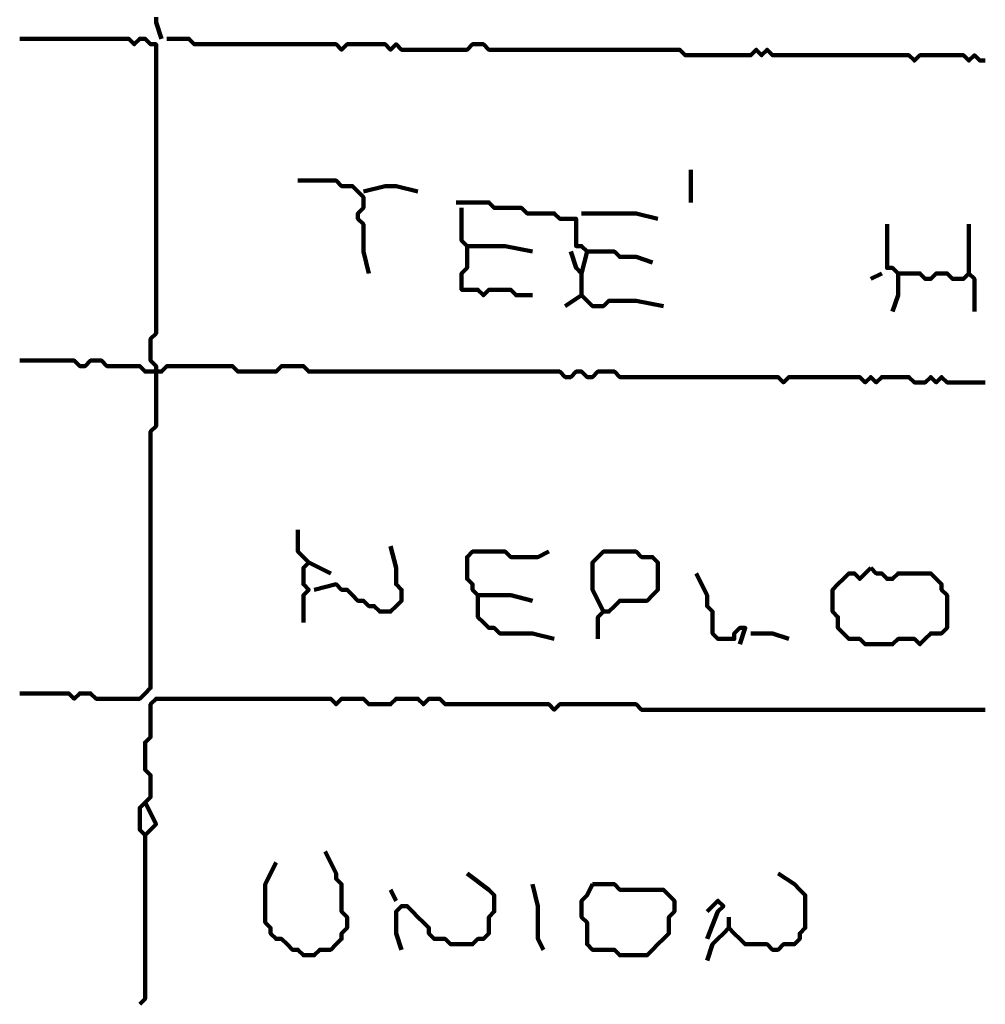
# Model space of a CAD drawing. Header units: metres. Extents: x 1959 to 4131, y 3282 to 4313.
# Tile 156 of 256: x 2378.13 to 2379.76, y 4303.86 to 4305.53. Entities that reach past the tile are written whole.
import ezdxf

# ---------------------------------------------------------------- set-up
doc = ezdxf.new("R2010")
doc.units = ezdxf.units.M
doc.layers.add('P', color=250, linetype='Continuous', lineweight=100)

msp = doc.modelspace()

# ---------------------------------------------------------------- linework, layer by layer
at = {"layer": 'P', "color": 0, "linetype": 'Continuous'}
for points in [[(2378.3585, 4305.5317), (2378.3585, 4305.5225), (2378.3677, 4305.4948)], [(2378.1277, 4304.3871), (2378.1369, 4304.3871), (2378.1462, 4304.3871), (2378.1554, 4304.3871), (2378.1646, 4304.3871), (2378.1739, 4304.3871), (2378.1831, 4304.3871), (2378.1923, 4304.3871), (2378.2016, 4304.3871), (2378.2108, 4304.3871), (2378.22, 4304.3779), (2378.2292, 4304.3871), (2378.2385, 4304.3871), (2378.2477, 4304.3871), (2378.2569, 4304.3779), (2378.2662, 4304.3779), (2378.2754, 4304.3779), (2378.2846, 4304.3779), (2378.2939, 4304.3779), (2378.3031, 4304.3779), (2378.3123, 4304.3779), (2378.3216, 4304.3779), (2378.3308, 4304.3779), (2378.34, 4304.3871), (2378.3492, 4304.3963), (2378.3492, 4304.4056), (2378.3492, 4304.4148), (2378.3492, 4304.424), (2378.3492, 4304.4333), (2378.3492, 4304.4425), (2378.3492, 4304.4517), (2378.3492, 4304.4609), (2378.3492, 4304.4702), (2378.3492, 4304.4794), (2378.3492, 4304.4886), (2378.3492, 4304.4979), (2378.3492, 4304.5071), (2378.3492, 4304.5163), (2378.3492, 4304.5256), (2378.3492, 4304.5348), (2378.3492, 4304.544), (2378.3492, 4304.5533), (2378.3492, 4304.5625), (2378.3492, 4304.5717), (2378.3492, 4304.5809), (2378.3492, 4304.5902), (2378.3492, 4304.5994), (2378.3492, 4304.6086), (2378.3492, 4304.6179), (2378.3492, 4304.6271), (2378.3492, 4304.6363), (2378.3492, 4304.6456), (2378.3492, 4304.6548), (2378.3492, 4304.664), (2378.3492, 4304.6733), (2378.3492, 4304.6825), (2378.3492, 4304.6917), (2378.3492, 4304.7009), (2378.3492, 4304.7102), (2378.3492, 4304.7194), (2378.3492, 4304.7286), (2378.3492, 4304.7379), (2378.3492, 4304.7471), (2378.3492, 4304.7563), (2378.3492, 4304.7656), (2378.3492, 4304.7748), (2378.3492, 4304.784), (2378.3492, 4304.7933), (2378.3492, 4304.8025), (2378.3492, 4304.8117), (2378.3492, 4304.8209), (2378.3492, 4304.8302), (2378.3585, 4304.8394), (2378.3585, 4304.8486), (2378.3585, 4304.8579), (2378.3585, 4304.8671), (2378.3585, 4304.8763), (2378.3585, 4304.8856), (2378.3585, 4304.8948), (2378.3585, 4304.904), (2378.3585, 4304.9133), (2378.3585, 4304.9225), (2378.3585, 4304.9317), (2378.3585, 4304.9409), (2378.3492, 4304.9502), (2378.3492, 4304.9594), (2378.3492, 4304.9686), (2378.3492, 4304.9779), (2378.3492, 4304.9871), (2378.3585, 4304.9963), (2378.3585, 4305.0056), (2378.3585, 4305.0148), (2378.3585, 4305.024), (2378.3585, 4305.0333), (2378.3585, 4305.0425), (2378.3585, 4305.0517), (2378.3585, 4305.0609), (2378.3585, 4305.0702), (2378.3585, 4305.0794), (2378.3585, 4305.0886), (2378.3585, 4305.0979), (2378.3585, 4305.1071), (2378.3585, 4305.1163), (2378.3585, 4305.1256), (2378.3585, 4305.1348), (2378.3585, 4305.144), (2378.3585, 4305.1533), (2378.3585, 4305.1625), (2378.3585, 4305.1717), (2378.3585, 4305.1809), (2378.3585, 4305.1902), (2378.3585, 4305.1994), (2378.3585, 4305.2086), (2378.3585, 4305.2179), (2378.3585, 4305.2271), (2378.3585, 4305.2363), (2378.3585, 4305.2456), (2378.3585, 4305.2548), (2378.3585, 4305.264), (2378.3585, 4305.2733), (2378.3585, 4305.2825), (2378.3585, 4305.2917), (2378.3585, 4305.3009), (2378.3585, 4305.3102), (2378.3585, 4305.3194), (2378.3585, 4305.3286), (2378.3585, 4305.3379), (2378.3585, 4305.3471), (2378.3585, 4305.3563), (2378.3585, 4305.3656), (2378.3585, 4305.3748), (2378.3585, 4305.384), (2378.3585, 4305.3933), (2378.3585, 4305.4025), (2378.3585, 4305.4117), (2378.3585, 4305.4209), (2378.3585, 4305.4302), (2378.3585, 4305.4394), (2378.3585, 4305.4486), (2378.3585, 4305.4579), (2378.3585, 4305.4671), (2378.3585, 4305.4763), (2378.3585, 4305.4856), (2378.3492, 4305.4856), (2378.34, 4305.4948), (2378.3308, 4305.4948), (2378.3216, 4305.4856), (2378.3123, 4305.4948), (2378.3031, 4305.4948), (2378.2939, 4305.4948), (2378.2846, 4305.4948), (2378.2754, 4305.4948), (2378.2662, 4305.4948), (2378.2569, 4305.4948), (2378.2477, 4305.4948), (2378.2385, 4305.4948), (2378.2292, 4305.4948), (2378.22, 4305.4948), (2378.2108, 4305.4948), (2378.2016, 4305.4948), (2378.1923, 4305.4948), (2378.1831, 4305.4948), (2378.1739, 4305.4948), (2378.1646, 4305.4948), (2378.1554, 4305.4948), (2378.1462, 4305.4948), (2378.1369, 4305.4948), (2378.1277, 4305.4948)], [(2378.3769, 4305.4948), (2378.4139, 4305.4948), (2378.4231, 4305.4856), (2378.4323, 4305.4856), (2378.4416, 4305.4856), (2378.4508, 4305.4856), (2378.46, 4305.4856), (2378.4692, 4305.4856), (2378.4785, 4305.4856), (2378.4877, 4305.4856), (2378.4969, 4305.4856), (2378.5062, 4305.4856), (2378.5154, 4305.4856), (2378.5246, 4305.4856), (2378.5339, 4305.4856), (2378.5431, 4305.4856), (2378.5523, 4305.4856), (2378.5616, 4305.4856), (2378.5708, 4305.4856), (2378.58, 4305.4856), (2378.5892, 4305.4856), (2378.5985, 4305.4856), (2378.6077, 4305.4856), (2378.6169, 4305.4856), (2378.6262, 4305.4856), (2378.6354, 4305.4856), (2378.6446, 4305.4856), (2378.6539, 4305.4856), (2378.6631, 4305.4856), (2378.6723, 4305.4763), (2378.6816, 4305.4856), (2378.6908, 4305.4856), (2378.7, 4305.4856), (2378.7092, 4305.4856), (2378.7185, 4305.4856), (2378.7277, 4305.4856), (2378.7369, 4305.4856), (2378.7462, 4305.4856), (2378.7554, 4305.4763), (2378.7646, 4305.4856), (2378.7739, 4305.4763), (2378.7831, 4305.4763), (2378.7923, 4305.4763), (2378.8016, 4305.4763), (2378.8108, 4305.4763), (2378.82, 4305.4763), (2378.8292, 4305.4763), (2378.8385, 4305.4763), (2378.8477, 4305.4763), (2378.8569, 4305.4763), (2378.8662, 4305.4763), (2378.8754, 4305.4763), (2378.8846, 4305.4763), (2378.8939, 4305.4856), (2378.9031, 4305.4856), (2378.9123, 4305.4856), (2378.9216, 4305.4763), (2378.9308, 4305.4763), (2378.94, 4305.4763), (2378.9492, 4305.4763), (2378.9585, 4305.4763), (2378.9677, 4305.4763), (2378.9769, 4305.4763), (2378.9862, 4305.4763), (2378.9954, 4305.4763), (2379.0046, 4305.4763), (2379.0139, 4305.4763), (2379.0231, 4305.4763), (2379.0323, 4305.4763), (2379.0416, 4305.4763), (2379.0508, 4305.4763), (2379.06, 4305.4763), (2379.0692, 4305.4763), (2379.0785, 4305.4763), (2379.0877, 4305.4763), (2379.0969, 4305.4763), (2379.1062, 4305.4763), (2379.1154, 4305.4763), (2379.1246, 4305.4763), (2379.1339, 4305.4763), (2379.1431, 4305.4763), (2379.1523, 4305.4763), (2379.1616, 4305.4763), (2379.1708, 4305.4763), (2379.18, 4305.4763), (2379.1892, 4305.4763), (2379.1985, 4305.4763), (2379.2077, 4305.4763), (2379.2169, 4305.4763), (2379.2262, 4305.4763), (2379.2354, 4305.4763), (2379.2446, 4305.4763), (2379.2539, 4305.4671), (2379.2631, 4305.4671), (2379.2723, 4305.4671), (2379.2816, 4305.4671), (2379.2908, 4305.4671), (2379.3, 4305.4671), (2379.3092, 4305.4671), (2379.3185, 4305.4671), (2379.3277, 4305.4671), (2379.3369, 4305.4671), (2379.3462, 4305.4671), (2379.3554, 4305.4671), (2379.3646, 4305.4671), (2379.3739, 4305.4763), (2379.3831, 4305.4671), (2379.3923, 4305.4763), (2379.4016, 4305.4671), (2379.4108, 4305.4671), (2379.42, 4305.4671), (2379.4292, 4305.4671), (2379.4385, 4305.4671), (2379.4477, 4305.4671), (2379.4569, 4305.4671), (2379.4662, 4305.4671), (2379.4754, 4305.4671), (2379.4846, 4305.4671), (2379.4939, 4305.4671), (2379.5031, 4305.4671), (2379.5123, 4305.4671), (2379.5216, 4305.4671), (2379.5308, 4305.4671), (2379.54, 4305.4671), (2379.5492, 4305.4671), (2379.5585, 4305.4671), (2379.5677, 4305.4671), (2379.5769, 4305.4671), (2379.5862, 4305.4671), (2379.5954, 4305.4671), (2379.6046, 4305.4671), (2379.6139, 4305.4671), (2379.6231, 4305.4671), (2379.6323, 4305.4671), (2379.6416, 4305.4579), (2379.6508, 4305.4671), (2379.66, 4305.4671), (2379.6692, 4305.4671), (2379.6785, 4305.4671), (2379.6877, 4305.4671), (2379.6969, 4305.4671), (2379.7062, 4305.4671), (2379.7154, 4305.4671), (2379.7246, 4305.4671), (2379.7339, 4305.4579), (2379.7431, 4305.4671), (2379.7523, 4305.4579), (2379.7616, 4305.4579)], [(2379.2631, 4305.2733), (2379.2631, 4305.2548), (2379.2631, 4305.2456), (2379.2631, 4305.2363), (2379.2631, 4305.2179)], [(2378.5985, 4305.2548), (2378.6354, 4305.2548), (2378.6446, 4305.2548), (2378.6539, 4305.2548), (2378.6631, 4305.2548), (2378.6723, 4305.2456), (2378.6816, 4305.2456), (2378.6908, 4305.2456), (2378.7, 4305.2363), (2378.7092, 4305.2271), (2378.7092, 4305.2179), (2378.7092, 4305.2086), (2378.7, 4305.1994), (2378.7, 4305.1902), (2378.7092, 4305.1809), (2378.7092, 4305.1717), (2378.7092, 4305.1625), (2378.7092, 4305.1533), (2378.7092, 4305.144), (2378.7092, 4305.1348), (2378.7185, 4305.0979)], [(2378.7092, 4305.2363), (2378.7462, 4305.2456), (2378.7554, 4305.2456), (2378.7646, 4305.2456), (2378.8016, 4305.2363)], [(2378.8662, 4305.2179), (2378.9031, 4305.2179), (2378.9123, 4305.2179), (2378.9216, 4305.2179), (2378.9308, 4305.2086), (2378.94, 4305.2086), (2378.9492, 4305.2086), (2378.9585, 4305.2086), (2378.9677, 4305.2086), (2378.9769, 4305.2086), (2378.9862, 4305.1994), (2378.9954, 4305.1994), (2379.0046, 4305.1994), (2379.0139, 4305.1994), (2379.0231, 4305.1994), (2379.0323, 4305.1994), (2379.0416, 4305.1902), (2379.0508, 4305.1902), (2379.06, 4305.1902), (2379.0692, 4305.1902), (2379.0692, 4305.1809), (2379.0692, 4305.1717), (2379.0692, 4305.1625), (2379.0692, 4305.1533), (2379.0692, 4305.144), (2379.0785, 4305.144), (2379.0877, 4305.1348), (2379.0969, 4305.1348), (2379.1062, 4305.1348), (2379.1154, 4305.1348), (2379.1246, 4305.1348), (2379.1339, 4305.1348), (2379.1431, 4305.1256), (2379.1523, 4305.1256), (2379.1616, 4305.1256), (2379.1708, 4305.1256), (2379.1985, 4305.1163)], [(2378.8754, 4305.2086), (2378.8754, 4305.1717), (2378.8754, 4305.1625), (2378.8754, 4305.1533), (2378.8846, 4305.144), (2378.8939, 4305.144), (2378.9031, 4305.144), (2378.9123, 4305.144), (2378.9216, 4305.144), (2378.9308, 4305.144), (2378.94, 4305.144), (2378.9492, 4305.144), (2378.9954, 4305.1348)], [(2379.0785, 4305.1994), (2379.1154, 4305.1994), (2379.1246, 4305.1994), (2379.1339, 4305.1994), (2379.1431, 4305.1994), (2379.1523, 4305.1994), (2379.1616, 4305.1994), (2379.1708, 4305.1994), (2379.2077, 4305.1902)], [(2379.5954, 4305.1809), (2379.5954, 4305.144), (2379.5954, 4305.1348), (2379.5954, 4305.1256), (2379.5954, 4305.1163), (2379.5954, 4305.1071), (2379.6046, 4305.1071), (2379.6139, 4305.0979), (2379.6231, 4305.0979), (2379.6323, 4305.0979), (2379.6416, 4305.0979), (2379.6508, 4305.0979), (2379.66, 4305.0886), (2379.6692, 4305.0886), (2379.6785, 4305.0979), (2379.6877, 4305.0979), (2379.6969, 4305.0979), (2379.7062, 4305.0886), (2379.7154, 4305.0886), (2379.7246, 4305.0886), (2379.7339, 4305.0979), (2379.7431, 4305.0886), (2379.7431, 4305.0794), (2379.7431, 4305.0702), (2379.7431, 4305.0333)], [(2379.7339, 4305.1809), (2379.7339, 4305.1533), (2379.7339, 4305.144), (2379.7339, 4305.1348), (2379.7339, 4305.1256), (2379.7339, 4305.1163), (2379.7339, 4305.0979)], [(2378.8846, 4305.144), (2378.8846, 4305.1071), (2378.8754, 4305.0979), (2378.8754, 4305.0886), (2378.8754, 4305.0794), (2378.8754, 4305.0702), (2378.8846, 4305.0702), (2378.8939, 4305.0702), (2378.9031, 4305.0702), (2378.9123, 4305.0609), (2378.9216, 4305.0702), (2378.9308, 4305.0702), (2378.94, 4305.0702), (2378.9492, 4305.0702), (2378.9585, 4305.0702), (2378.9677, 4305.0609), (2378.9954, 4305.0609)], [(2379.06, 4305.1348), (2379.0692, 4305.1071), (2379.0785, 4305.0979), (2379.0877, 4305.1348)], [(2379.0785, 4305.0979), (2379.0785, 4305.0609), (2379.0877, 4305.0517), (2379.0969, 4305.0425), (2379.1062, 4305.0425), (2379.1154, 4305.0425), (2379.1246, 4305.0517), (2379.1339, 4305.0517), (2379.1431, 4305.0517), (2379.1523, 4305.0517), (2379.1616, 4305.0517), (2379.1708, 4305.0517), (2379.2169, 4305.0425)], [(2379.5677, 4305.0886), (2379.5862, 4305.0979)], [(2379.6139, 4305.0979), (2379.6139, 4305.0794), (2379.6139, 4305.0702), (2379.6139, 4305.0609), (2379.6046, 4305.0333)], [(2379.0785, 4305.0609), (2379.0508, 4305.0425)], [(2378.1277, 4304.9502), (2378.1369, 4304.9502), (2378.1462, 4304.9502), (2378.1554, 4304.9502), (2378.1646, 4304.9502), (2378.1739, 4304.9502), (2378.1831, 4304.9502), (2378.1923, 4304.9502), (2378.2016, 4304.9502), (2378.2108, 4304.9502), (2378.22, 4304.9502), (2378.2292, 4304.9409), (2378.2385, 4304.9409), (2378.2477, 4304.9502), (2378.2569, 4304.9502), (2378.2662, 4304.9502), (2378.2754, 4304.9409), (2378.2846, 4304.9409), (2378.2939, 4304.9409), (2378.3031, 4304.9409), (2378.3123, 4304.9409), (2378.3216, 4304.9409), (2378.3308, 4304.9409), (2378.34, 4304.9317), (2378.3492, 4304.9317), (2378.3585, 4304.9317), (2378.3677, 4304.9317), (2378.3769, 4304.9409), (2378.3862, 4304.9409), (2378.3954, 4304.9409), (2378.4046, 4304.9409), (2378.4139, 4304.9409), (2378.4231, 4304.9409), (2378.4323, 4304.9409), (2378.4416, 4304.9409), (2378.4508, 4304.9409), (2378.46, 4304.9409), (2378.4692, 4304.9409), (2378.4785, 4304.9409), (2378.4877, 4304.9409), (2378.4969, 4304.9317), (2378.5062, 4304.9317), (2378.5154, 4304.9317), (2378.5246, 4304.9317), (2378.5339, 4304.9317), (2378.5431, 4304.9317), (2378.5523, 4304.9317), (2378.5616, 4304.9317), (2378.5708, 4304.9409), (2378.58, 4304.9409), (2378.5892, 4304.9409), (2378.5985, 4304.9409), (2378.6077, 4304.9409), (2378.6169, 4304.9317), (2378.6262, 4304.9317), (2378.6354, 4304.9317), (2378.6446, 4304.9317), (2378.6539, 4304.9317), (2378.6631, 4304.9317), (2378.6723, 4304.9317), (2378.6816, 4304.9317), (2378.6908, 4304.9317), (2378.7, 4304.9317), (2378.7092, 4304.9317), (2378.7185, 4304.9317), (2378.7277, 4304.9317), (2378.7369, 4304.9317), (2378.7462, 4304.9317), (2378.7554, 4304.9317), (2378.7646, 4304.9317), (2378.7739, 4304.9317), (2378.7831, 4304.9317), (2378.7923, 4304.9317), (2378.8016, 4304.9317), (2378.8108, 4304.9317), (2378.82, 4304.9317), (2378.8292, 4304.9317), (2378.8385, 4304.9317), (2378.8477, 4304.9317), (2378.8569, 4304.9317), (2378.8662, 4304.9317), (2378.8754, 4304.9317), (2378.8846, 4304.9317), (2378.8939, 4304.9317), (2378.9031, 4304.9317), (2378.9123, 4304.9317), (2378.9216, 4304.9317), (2378.9308, 4304.9317), (2378.94, 4304.9317), (2378.9492, 4304.9317), (2378.9585, 4304.9317), (2378.9677, 4304.9317), (2378.9769, 4304.9317), (2378.9862, 4304.9317), (2378.9954, 4304.9317), (2379.0046, 4304.9317), (2379.0139, 4304.9317), (2379.0231, 4304.9317), (2379.0323, 4304.9317), (2379.0416, 4304.9317), (2379.0508, 4304.9225), (2379.06, 4304.9225), (2379.0692, 4304.9317), (2379.0785, 4304.9317), (2379.0877, 4304.9225), (2379.0969, 4304.9225), (2379.1062, 4304.9317), (2379.1154, 4304.9317), (2379.1246, 4304.9317), (2379.1339, 4304.9317), (2379.1431, 4304.9225), (2379.1523, 4304.9225), (2379.1616, 4304.9225), (2379.1708, 4304.9225), (2379.18, 4304.9225), (2379.1892, 4304.9225), (2379.1985, 4304.9225), (2379.2077, 4304.9225), (2379.2169, 4304.9225), (2379.2262, 4304.9225), (2379.2354, 4304.9225), (2379.2446, 4304.9225), (2379.2539, 4304.9225), (2379.2631, 4304.9225), (2379.2723, 4304.9225), (2379.2816, 4304.9225), (2379.2908, 4304.9225), (2379.3, 4304.9225), (2379.3092, 4304.9225), (2379.3185, 4304.9225), (2379.3277, 4304.9225), (2379.3369, 4304.9225), (2379.3462, 4304.9225), (2379.3554, 4304.9225), (2379.3646, 4304.9225), (2379.3739, 4304.9225), (2379.3831, 4304.9225), (2379.3923, 4304.9225), (2379.4016, 4304.9225), (2379.4108, 4304.9225), (2379.42, 4304.9133), (2379.4292, 4304.9225), (2379.4385, 4304.9225), (2379.4477, 4304.9225), (2379.4569, 4304.9225), (2379.4662, 4304.9225), (2379.4754, 4304.9225), (2379.4846, 4304.9225), (2379.4939, 4304.9225), (2379.5031, 4304.9225), (2379.5123, 4304.9225), (2379.5216, 4304.9225), (2379.5308, 4304.9225), (2379.54, 4304.9225), (2379.5492, 4304.9225), (2379.5585, 4304.9133), (2379.5677, 4304.9225), (2379.5769, 4304.9133), (2379.5862, 4304.9225), (2379.5954, 4304.9225), (2379.6046, 4304.9225), (2379.6139, 4304.9225), (2379.6231, 4304.9225), (2379.6323, 4304.9225), (2379.6416, 4304.9133), (2379.6508, 4304.9133), (2379.66, 4304.9133), (2379.6692, 4304.9225), (2379.6785, 4304.9133), (2379.6877, 4304.9225), (2379.6969, 4304.9133), (2379.7062, 4304.9133), (2379.7154, 4304.9133), (2379.7246, 4304.9133), (2379.7339, 4304.9133), (2379.7431, 4304.9133), (2379.7523, 4304.9133), (2379.7616, 4304.9133)], [(2378.5985, 4304.664), (2378.5985, 4304.6271), (2378.6077, 4304.6179), (2378.6169, 4304.6086), (2378.6077, 4304.5994), (2378.6077, 4304.5902), (2378.6077, 4304.5809), (2378.6077, 4304.5717), (2378.6169, 4304.5625), (2378.6077, 4304.5533), (2378.6077, 4304.544), (2378.6077, 4304.5348), (2378.6077, 4304.5071)], [(2378.7554, 4304.6363), (2378.7646, 4304.5994), (2378.7646, 4304.5902), (2378.7646, 4304.5809), (2378.7646, 4304.5717), (2378.7739, 4304.5625), (2378.7739, 4304.5533), (2378.7739, 4304.544), (2378.7646, 4304.5348), (2378.7554, 4304.5256), (2378.7462, 4304.5256), (2378.7369, 4304.5256), (2378.7277, 4304.5348), (2378.7185, 4304.5348), (2378.7092, 4304.544), (2378.7, 4304.544), (2378.6908, 4304.5533), (2378.6816, 4304.5625), (2378.6723, 4304.5625), (2378.6631, 4304.5717), (2378.6262, 4304.5625)], [(2378.9954, 4304.544), (2378.9585, 4304.5533), (2378.9492, 4304.5533), (2378.94, 4304.5533), (2378.9308, 4304.5533), (2378.9216, 4304.5533), (2378.9123, 4304.5533), (2378.9031, 4304.5533), (2378.8939, 4304.5625), (2378.8939, 4304.5717), (2378.8846, 4304.5809), (2378.8846, 4304.5902), (2378.8846, 4304.5994), (2378.8846, 4304.6086), (2378.8846, 4304.6179), (2378.8939, 4304.6271), (2378.9031, 4304.6271), (2378.9123, 4304.6271), (2378.9216, 4304.6271), (2378.9308, 4304.6271), (2378.94, 4304.6271), (2378.9492, 4304.6271), (2378.9585, 4304.6179), (2378.9677, 4304.6179), (2378.9769, 4304.6179), (2378.9862, 4304.6179), (2378.9954, 4304.6179), (2379.0046, 4304.6179), (2379.0231, 4304.6271)], [(2379.1154, 4304.5256), (2379.0969, 4304.5625), (2379.0969, 4304.5717), (2379.0969, 4304.5809), (2379.0969, 4304.5902), (2379.0969, 4304.5994), (2379.0969, 4304.6086), (2379.1062, 4304.6179), (2379.1154, 4304.6271), (2379.1246, 4304.6271), (2379.1339, 4304.6271), (2379.1431, 4304.6271), (2379.1523, 4304.6271), (2379.1616, 4304.6271), (2379.1708, 4304.6271), (2379.18, 4304.6179), (2379.1892, 4304.6179), (2379.1985, 4304.6179), (2379.2077, 4304.6086), (2379.2077, 4304.5994), (2379.2077, 4304.5902), (2379.2077, 4304.5809), (2379.2077, 4304.5717), (2379.2077, 4304.5625), (2379.1985, 4304.5533), (2379.1892, 4304.544), (2379.18, 4304.544), (2379.1708, 4304.544), (2379.1616, 4304.544), (2379.1523, 4304.544), (2379.1431, 4304.544), (2379.1339, 4304.5348), (2379.1246, 4304.5256), (2379.1154, 4304.5256), (2379.1062, 4304.5163), (2379.1062, 4304.5071), (2379.1062, 4304.4794)], [(2378.6169, 4304.6086), (2378.6539, 4304.5902)], [(2379.5677, 4304.5994), (2379.5769, 4304.5902), (2379.5862, 4304.5902), (2379.5954, 4304.5809), (2379.6046, 4304.5809), (2379.6139, 4304.5902), (2379.6231, 4304.5902), (2379.6323, 4304.5902), (2379.6416, 4304.5902), (2379.6508, 4304.5902), (2379.66, 4304.5902), (2379.6692, 4304.5902), (2379.6785, 4304.5809), (2379.6877, 4304.5717), (2379.6877, 4304.5625), (2379.6969, 4304.5533), (2379.6969, 4304.544), (2379.6969, 4304.5348), (2379.6969, 4304.5256), (2379.6969, 4304.5163), (2379.6969, 4304.5071), (2379.6969, 4304.4979), (2379.6877, 4304.4886), (2379.6785, 4304.4886), (2379.6692, 4304.4886), (2379.66, 4304.4794), (2379.6508, 4304.4702), (2379.6416, 4304.4794), (2379.6323, 4304.4794), (2379.6231, 4304.4794), (2379.6139, 4304.4794), (2379.6046, 4304.4702), (2379.5954, 4304.4702), (2379.5862, 4304.4702), (2379.5769, 4304.4702), (2379.5677, 4304.4702), (2379.5585, 4304.4702), (2379.5492, 4304.4794), (2379.54, 4304.4794), (2379.5308, 4304.4794), (2379.5216, 4304.4886), (2379.5123, 4304.4979), (2379.5123, 4304.5071), (2379.5123, 4304.5163), (2379.5031, 4304.5256), (2379.5031, 4304.5348), (2379.5031, 4304.544), (2379.5031, 4304.5533), (2379.5031, 4304.5625), (2379.5123, 4304.5717), (2379.5216, 4304.5809), (2379.5308, 4304.5902), (2379.54, 4304.5902), (2379.5492, 4304.5809), (2379.5677, 4304.5994)], [(2379.2723, 4304.5902), (2379.2908, 4304.5533), (2379.2908, 4304.544), (2379.2908, 4304.5348), (2379.3, 4304.5256), (2379.3, 4304.5163), (2379.3, 4304.5071), (2379.3, 4304.4979), (2379.3, 4304.4886), (2379.3092, 4304.4794), (2379.3185, 4304.4794), (2379.3277, 4304.4794), (2379.3369, 4304.4794), (2379.3369, 4304.4886), (2379.3462, 4304.4979), (2379.3554, 4304.4979), (2379.3462, 4304.4702)], [(2378.9031, 4304.5533), (2378.9031, 4304.5163), (2378.9123, 4304.5071), (2378.9216, 4304.4979), (2378.9308, 4304.4979), (2378.94, 4304.4886), (2378.9492, 4304.4886), (2378.9585, 4304.4886), (2378.9677, 4304.4886), (2378.9769, 4304.4886), (2378.9862, 4304.4886), (2378.9954, 4304.4886), (2379.0323, 4304.4794)], [(2379.3646, 4304.4886), (2379.3831, 4304.4886), (2379.3923, 4304.4886), (2379.4016, 4304.4886), (2379.4292, 4304.4794)], [(2378.34, 4304.2025), (2378.3585, 4304.1656), (2378.3492, 4304.1563), (2378.34, 4304.1471), (2378.3308, 4304.1563), (2378.3308, 4304.1656), (2378.3308, 4304.1748), (2378.3308, 4304.184), (2378.3308, 4304.1933), (2378.34, 4304.2025), (2378.3492, 4304.2117), (2378.3492, 4304.2209), (2378.3492, 4304.2302), (2378.3492, 4304.2394), (2378.3492, 4304.2486), (2378.34, 4304.2579), (2378.34, 4304.2671), (2378.34, 4304.2763), (2378.34, 4304.2856), (2378.34, 4304.2948), (2378.34, 4304.304), (2378.3492, 4304.3133), (2378.3492, 4304.3225), (2378.3492, 4304.3317), (2378.3492, 4304.3409), (2378.3492, 4304.3502), (2378.3492, 4304.3594), (2378.3492, 4304.3686), (2378.3585, 4304.3779), (2378.3677, 4304.3779), (2378.3769, 4304.3779), (2378.3862, 4304.3779), (2378.3954, 4304.3779), (2378.4046, 4304.3779), (2378.4139, 4304.3779), (2378.4231, 4304.3779), (2378.4323, 4304.3779), (2378.4416, 4304.3779), (2378.4508, 4304.3779), (2378.46, 4304.3779), (2378.4692, 4304.3779), (2378.4785, 4304.3779), (2378.4877, 4304.3779), (2378.4969, 4304.3779), (2378.5062, 4304.3779), (2378.5154, 4304.3779), (2378.5246, 4304.3779), (2378.5339, 4304.3779), (2378.5431, 4304.3779), (2378.5523, 4304.3779), (2378.5616, 4304.3779), (2378.5708, 4304.3779), (2378.58, 4304.3779), (2378.5892, 4304.3779), (2378.5985, 4304.3779), (2378.6077, 4304.3779), (2378.6169, 4304.3779), (2378.6262, 4304.3779), (2378.6354, 4304.3779), (2378.6446, 4304.3779), (2378.6539, 4304.3779), (2378.6631, 4304.3686), (2378.6723, 4304.3779), (2378.6816, 4304.3779), (2378.6908, 4304.3779), (2378.7, 4304.3779), (2378.7092, 4304.3779), (2378.7185, 4304.3686), (2378.7277, 4304.3686), (2378.7369, 4304.3686), (2378.7462, 4304.3686), (2378.7554, 4304.3686), (2378.7646, 4304.3779), (2378.7739, 4304.3779), (2378.7831, 4304.3779), (2378.7923, 4304.3779), (2378.8016, 4304.3779), (2378.8108, 4304.3686), (2378.82, 4304.3779), (2378.8292, 4304.3779), (2378.8385, 4304.3779), (2378.8477, 4304.3686), (2378.8569, 4304.3686), (2378.8662, 4304.3686), (2378.8754, 4304.3686), (2378.8846, 4304.3686), (2378.8939, 4304.3686), (2378.9031, 4304.3686), (2378.9123, 4304.3686), (2378.9216, 4304.3686), (2378.9308, 4304.3686), (2378.94, 4304.3686), (2378.9492, 4304.3686), (2378.9585, 4304.3686), (2378.9677, 4304.3686), (2378.9769, 4304.3686), (2378.9862, 4304.3686), (2378.9954, 4304.3686), (2379.0046, 4304.3686), (2379.0139, 4304.3686), (2379.0231, 4304.3686), (2379.0323, 4304.3594), (2379.0416, 4304.3686), (2379.0508, 4304.3686), (2379.06, 4304.3686), (2379.0692, 4304.3686), (2379.0785, 4304.3686), (2379.0877, 4304.3686), (2379.0969, 4304.3686), (2379.1062, 4304.3686), (2379.1154, 4304.3686), (2379.1246, 4304.3686), (2379.1339, 4304.3686), (2379.1431, 4304.3686), (2379.1523, 4304.3686), (2379.1616, 4304.3686), (2379.1708, 4304.3686), (2379.18, 4304.3594), (2379.1892, 4304.3594), (2379.1985, 4304.3594), (2379.2077, 4304.3594), (2379.2169, 4304.3594), (2379.2262, 4304.3594), (2379.2354, 4304.3594), (2379.2446, 4304.3594), (2379.2539, 4304.3594), (2379.2631, 4304.3594), (2379.2723, 4304.3594), (2379.2816, 4304.3594), (2379.2908, 4304.3594), (2379.3, 4304.3594), (2379.3092, 4304.3594), (2379.3185, 4304.3594), (2379.3277, 4304.3594), (2379.3369, 4304.3594), (2379.3462, 4304.3594), (2379.3554, 4304.3594), (2379.3646, 4304.3594), (2379.3739, 4304.3594), (2379.3831, 4304.3594), (2379.3923, 4304.3594), (2379.4016, 4304.3594), (2379.4108, 4304.3594), (2379.42, 4304.3594), (2379.4292, 4304.3594), (2379.4385, 4304.3594), (2379.4477, 4304.3594), (2379.4569, 4304.3594), (2379.4662, 4304.3594), (2379.4754, 4304.3594), (2379.4846, 4304.3594), (2379.4939, 4304.3594), (2379.5031, 4304.3594), (2379.5123, 4304.3594), (2379.5216, 4304.3594), (2379.5308, 4304.3594), (2379.54, 4304.3594), (2379.5492, 4304.3594), (2379.5585, 4304.3594), (2379.5677, 4304.3594), (2379.5769, 4304.3594), (2379.5862, 4304.3594), (2379.5954, 4304.3594), (2379.6046, 4304.3594), (2379.6139, 4304.3594), (2379.6231, 4304.3594), (2379.6323, 4304.3594), (2379.6416, 4304.3594), (2379.6508, 4304.3594), (2379.66, 4304.3594), (2379.6692, 4304.3594), (2379.6785, 4304.3594), (2379.6877, 4304.3594), (2379.6969, 4304.3594), (2379.7062, 4304.3594), (2379.7154, 4304.3594), (2379.7246, 4304.3594), (2379.7339, 4304.3594), (2379.7431, 4304.3594), (2379.7523, 4304.3594), (2379.7616, 4304.3594)], [(2378.34, 4304.1471), (2378.34, 4304.1102), (2378.34, 4304.1009), (2378.34, 4304.0917), (2378.34, 4304.0825), (2378.34, 4304.0733), (2378.34, 4304.064), (2378.34, 4304.0548), (2378.34, 4304.0456), (2378.34, 4304.0363), (2378.34, 4304.0271), (2378.34, 4304.0179), (2378.34, 4304.0086), (2378.34, 4303.9994), (2378.34, 4303.9902), (2378.34, 4303.9809), (2378.34, 4303.9717), (2378.34, 4303.9625), (2378.34, 4303.9533), (2378.34, 4303.944), (2378.34, 4303.9348), (2378.34, 4303.9256), (2378.34, 4303.9163), (2378.34, 4303.9071), (2378.34, 4303.8979), (2378.34, 4303.8886), (2378.34, 4303.8794), (2378.34, 4303.8702), (2378.3308, 4303.8609)], [(2378.6446, 4304.1194), (2378.6631, 4304.0825), (2378.6631, 4304.0733), (2378.6723, 4304.064), (2378.6723, 4304.0548), (2378.6723, 4304.0456), (2378.6723, 4304.0363), (2378.6723, 4304.0271), (2378.6723, 4304.0179), (2378.6816, 4304.0086), (2378.6816, 4303.9994), (2378.6816, 4303.9902), (2378.6723, 4303.9809), (2378.6723, 4303.9717), (2378.6631, 4303.9625), (2378.6539, 4303.9533), (2378.6446, 4303.9533), (2378.6354, 4303.9533), (2378.6262, 4303.944), (2378.6169, 4303.944), (2378.6077, 4303.944), (2378.5985, 4303.9533), (2378.5892, 4303.9533), (2378.58, 4303.9625), (2378.5708, 4303.9717), (2378.5616, 4303.9717), (2378.5523, 4303.9809), (2378.5523, 4303.9902), (2378.5431, 4303.9994), (2378.5431, 4304.0086), (2378.5431, 4304.0179), (2378.5431, 4304.0271), (2378.5431, 4304.0363), (2378.5431, 4304.0456), (2378.5431, 4304.0548), (2378.5431, 4304.064), (2378.5616, 4304.1009)], [(2378.8846, 4304.0825), (2378.9216, 4304.0548), (2378.9308, 4304.0456), (2378.9308, 4304.0363), (2378.9308, 4304.0271), (2378.9308, 4304.0179), (2378.9216, 4304.0086), (2378.9216, 4303.9994), (2378.9216, 4303.9902), (2378.9216, 4303.9809), (2378.9123, 4303.9717), (2378.9031, 4303.9717), (2378.8939, 4303.9625), (2378.8846, 4303.9625), (2378.8754, 4303.9625), (2378.8662, 4303.9625), (2378.8569, 4303.9625), (2378.8477, 4303.9717), (2378.8385, 4303.9717), (2378.8292, 4303.9717), (2378.82, 4303.9809), (2378.82, 4303.9902), (2378.8108, 4303.9994), (2378.8016, 4304.0086), (2378.7923, 4304.0179), (2378.7831, 4304.0271), (2378.7739, 4304.0271), (2378.7646, 4304.0179), (2378.7646, 4304.0086), (2378.7646, 4303.9994), (2378.7646, 4303.9902), (2378.7646, 4303.9809), (2378.7739, 4303.9533)], [(2379.4108, 4304.0825), (2379.4385, 4304.064), (2379.4477, 4304.0548), (2379.4569, 4304.0456), (2379.4569, 4304.0363), (2379.4569, 4304.0271), (2379.4569, 4304.0179), (2379.4569, 4304.0086), (2379.4569, 4303.9994), (2379.4569, 4303.9902), (2379.4477, 4303.9809), (2379.4477, 4303.9717), (2379.4385, 4303.9625), (2379.4292, 4303.9625), (2379.42, 4303.9625), (2379.4108, 4303.9533), (2379.4016, 4303.9533), (2379.3923, 4303.9625), (2379.3831, 4303.9625), (2379.3739, 4303.9625), (2379.3646, 4303.9625), (2379.3554, 4303.9625), (2379.3462, 4303.9717), (2379.3369, 4303.9809), (2379.3277, 4303.9902), (2379.3185, 4303.9809), (2379.3092, 4303.9717), (2379.3, 4303.9625), (2379.2908, 4303.9348)], [(2378.9954, 4304.064), (2379.0046, 4304.0271), (2379.0046, 4304.0179), (2379.0046, 4304.0086), (2379.0046, 4303.9994), (2379.0046, 4303.9902), (2379.0046, 4303.9809), (2379.0046, 4303.9717), (2379.0139, 4303.9533)], [(2379.0969, 4304.064), (2379.1062, 4304.064), (2379.1154, 4304.064), (2379.1246, 4304.064), (2379.1339, 4304.064), (2379.1431, 4304.0548), (2379.1523, 4304.0548), (2379.1616, 4304.0548), (2379.1708, 4304.0548), (2379.18, 4304.0548), (2379.1892, 4304.0548), (2379.1985, 4304.0548), (2379.2077, 4304.0548), (2379.2169, 4304.0548), (2379.2262, 4304.0456), (2379.2354, 4304.0363), (2379.2354, 4304.0271), (2379.2354, 4304.0179), (2379.2262, 4304.0086), (2379.2262, 4303.9994), (2379.2262, 4303.9902), (2379.2262, 4303.9809), (2379.2169, 4303.9717), (2379.2077, 4303.9625), (2379.1985, 4303.9533), (2379.1892, 4303.944), (2379.18, 4303.944), (2379.1708, 4303.944), (2379.1616, 4303.944), (2379.1523, 4303.944), (2379.1431, 4303.944), (2379.1339, 4303.9533), (2379.1246, 4303.9533), (2379.1154, 4303.9533), (2379.1062, 4303.9533), (2379.0969, 4303.9533), (2379.0877, 4303.9625), (2379.0877, 4303.9717), (2379.0877, 4303.9809), (2379.0877, 4303.9902), (2379.0877, 4303.9994), (2379.0785, 4304.0086), (2379.0785, 4304.0179), (2379.0785, 4304.0271), (2379.0785, 4304.0363), (2379.0877, 4304.0456), (2379.0969, 4304.064)], [(2378.7554, 4304.0548), (2378.7646, 4304.0363)], [(2379.2908, 4304.0179), (2379.3092, 4304.0363), (2379.3185, 4304.0271), (2379.3092, 4304.0179), (2379.2908, 4303.9717)], [(2379.3277, 4304.0086), (2379.3277, 4303.9902)]]:
    msp.add_lwpolyline(points, dxfattribs=at)

doc.saveas('drawing.dxf')
